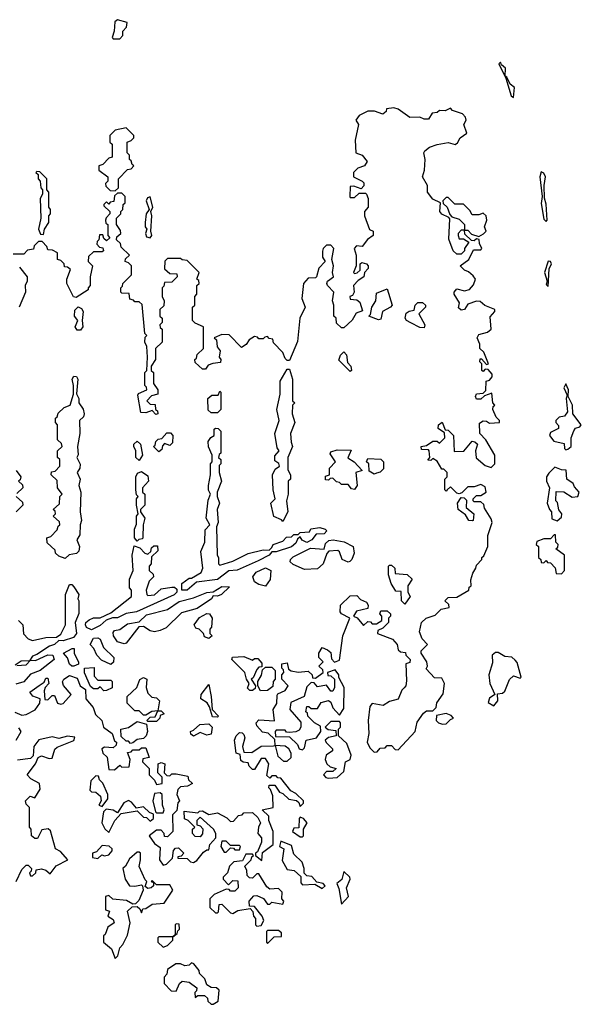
# Model space of a CAD drawing. Extents: x 2472589 to 2662339, y 701009 to 849030.
# Tile 204 of 256: x 2487696 to 2490277, y 801730 to 806258. Entities that reach past the tile are written whole.
import ezdxf

# ---------------------------------------------------------------- set-up
doc = ezdxf.new("R2010")
doc.units = 0

msp = doc.modelspace()

# ---------------------------------------------------------------- linework, layer by layer
at = {"layer": '0CON05XD'}
for points in [[(2488155, 806170), (2488170, 806185), (2488170, 806205), (2488187, 806223), (2488190, 806245), (2488145, 806257.5), (2488133, 806247), (2488130, 806205), (2488120, 806175), (2488125, 806170), (2488155, 806170)], [(2489965, 805900), (2489969.6, 805945), (2489950.4, 805960.4), (2489935, 805993.3), (2489927.5, 805997.5), (2489927.8, 806035), (2489909.3, 806049.3), (2489905, 806062.5), (2489897.5, 806055), (2489929.3, 805989.3), (2489955, 805907.5), (2489965, 805900)], [(2488861.7, 802918.3), (2488870, 802920), (2488881.7, 802871.7), (2488908.3, 802848.3), (2488925, 802847.5), (2488942.5, 802865), (2488942.5, 802885), (2488932.5, 802905), (2488915, 802916.7), (2488870, 802920), (2488868.3, 802948.3), (2488837, 802977), (2488811.7, 802981.7), (2488785, 803010), (2488782.5, 803025), (2488795, 803037.5), (2488867, 803033), (2488860, 803085), (2488877, 803113), (2488878.3, 803151.7), (2488881.7, 803158.3), (2488915, 803172.5), (2488930, 803195), (2488900, 803225), (2488900, 803245), (2488910, 803255), (2488908.3, 803268.3), (2488900, 803275), (2488900, 803295), (2488925, 803300), (2488931.7, 803271.7), (2488943.3, 803263.3), (2488975, 803257.5), (2489021.7, 803261.7), (2489040, 803245), (2489041.7, 803231.7), (2489055, 803230), (2489090, 803255), (2489088.3, 803268.3), (2489070, 803285), (2489090, 803305), (2489070, 803325), (2489070, 803345), (2489085, 803370), (2489110.7, 803360.7), (2489125, 803347.5), (2489128.3, 803318.3), (2489142.5, 803302.5), (2489165, 803312.5), (2489181.4, 803425), (2489212.5, 803505), (2489173.8, 803525), (2489168.8, 803535), (2489170, 803565), (2489215, 803608.8), (2489245, 803610), (2489261.2, 803591.2), (2489289.3, 803579.3), (2489297.5, 803565), (2489295, 803550), (2489243, 803537), (2489230, 803515), (2489246.4, 803506.4), (2489275, 803472.5), (2489295, 803490), (2489308.3, 803488.3), (2489315, 803480), (2489335, 803480), (2489360, 803495), (2489360, 803515), (2489350, 803525), (2489355, 803540), (2489385, 803540), (2489400, 803525), (2489400, 803515), (2489390, 803505), (2489390, 803485), (2489365, 803460), (2489341.7, 803448.3), (2489340, 803435), (2489408.3, 803408.3), (2489430, 803385), (2489435, 803360), (2489445, 803350), (2489468.3, 803348.3), (2489470, 803335), (2489490, 803315), (2489488.3, 803301.7), (2489470, 803295), (2489473, 803217), (2489470, 803195), (2489462.5, 803185), (2489452.5, 803175), (2489435, 803132.5), (2489395, 803122.5), (2489366.4, 803103.6), (2489315, 803112.5), (2489305, 803100), (2489297.5, 803035), (2489300, 802975), (2489292.5, 802935), (2489305, 802910), (2489325, 802890), (2489338.3, 802891.7), (2489351.7, 802908.3), (2489375, 802910), (2489385, 802920), (2489405, 802920), (2489421.7, 802901.7), (2489435, 802900), (2489512.5, 802985), (2489523, 803027), (2489551.7, 803068.3), (2489565, 803080), (2489595, 803080), (2489610, 803095), (2489613, 803117), (2489641.7, 803158.3), (2489647.5, 803205), (2489635, 803230), (2489601.7, 803231.7), (2489563, 803273), (2489570, 803285), (2489567.5, 803305), (2489540, 803345), (2489540, 803355), (2489570, 803385), (2489545, 803410), (2489533, 803443), (2489542.5, 803485), (2489563.9, 803506.1), (2489605, 803520), (2489633, 803547), (2489670, 803555), (2489668.3, 803568.3), (2489650, 803585), (2489665, 803600), (2489705, 803602.5), (2489760, 803635), (2489761.7, 803648.3), (2489770, 803655), (2489768.3, 803681.7), (2489777.5, 803712.5), (2489792.5, 803735), (2489795, 803750), (2489820, 803775), (2489820, 803785), (2489828.3, 803791.7), (2489846.7, 803835), (2489847.5, 803885), (2489866.7, 803945), (2489861.7, 803961.7), (2489831.7, 804011.7), (2489828.3, 804028.3), (2489815, 804040), (2489785, 804040), (2489780, 804045), (2489780, 804055), (2489795, 804070), (2489815, 804070), (2489840, 804085), (2489835, 804110), (2489815, 804120), (2489785, 804110), (2489755, 804110), (2489728.3, 804081.7), (2489715, 804077.5), (2489705, 804080), (2489675, 804110), (2489660, 804095), (2489655, 804090), (2489650, 804095), (2489650, 804145), (2489660, 804155), (2489660, 804175), (2489645, 804190), (2489635, 804190), (2489615, 804227.5), (2489595, 804240), (2489585, 804230), (2489571.7, 804231.7), (2489580, 804245), (2489577.5, 804275), (2489575, 804280), (2489541.7, 804281.7), (2489540, 804295), (2489565, 804300), (2489595, 804320), (2489615, 804320), (2489625, 804310), (2489650, 804335), (2489648.3, 804358.3), (2489618.3, 804378.3), (2489620, 804395), (2489637, 804407), (2489651.7, 804371.7), (2489665, 804370), (2489690, 804345), (2489691.7, 804271.7), (2489737, 804273), (2489775, 804320), (2489787, 804317), (2489800, 804305), (2489790, 804275), (2489793, 804243), (2489835, 804207.5), (2489861.7, 804198.3), (2489880, 804215), (2489880, 804255), (2489837.5, 804325), (2489810, 804355), (2489808.3, 804401.7), (2489825, 804412.5), (2489841.7, 804411.7), (2489855, 804402.5), (2489900, 804405), (2489900, 804415), (2489885, 804430), (2489870, 804465), (2489871.7, 804478.3), (2489880, 804485), (2489870, 804495), (2489865, 804540), (2489831.7, 804528.3), (2489815, 804512.5), (2489795, 804512.5), (2489790, 804525), (2489795, 804537.5), (2489825, 804540), (2489838.3, 804551.7), (2489840, 804595), (2489855, 804600), (2489867.5, 804615), (2489867, 804627), (2489848.3, 804648.3), (2489835, 804650), (2489825, 804640), (2489820, 804645), (2489820, 804675), (2489810, 804685), (2489811.7, 804698.3), (2489818.3, 804698.3), (2489841.7, 804671.7), (2489850, 804675), (2489828.3, 804728.3), (2489810, 804745), (2489810, 804765), (2489797.5, 804795), (2489805, 804810), (2489845, 804820), (2489862.5, 804835), (2489858.3, 804891.7), (2489880, 804915), (2489880, 804925), (2489833, 804943), (2489811.7, 804961.7), (2489795, 804962.5), (2489755, 804950), (2489740, 804925), (2489725, 804922.5), (2489713, 804933), (2489717.5, 804955), (2489692.5, 804995), (2489692.5, 805005), (2489705, 805020), (2489739.3, 805010.7), (2489762.5, 805017.5), (2489781.7, 805038.3), (2489790, 805065), (2489780, 805080), (2489758.3, 805098.3), (2489740, 805105), (2489720, 805125), (2489760, 805155), (2489780.7, 805199.3), (2489815, 805200), (2489820, 805205), (2489808.3, 805228.3), (2489807.5, 805247.5), (2489795, 805250), (2489785, 805240), (2489771.7, 805241.7), (2489741.7, 805271.7), (2489740, 805290), (2489755, 805290), (2489771.7, 805271.7), (2489805, 805260), (2489827, 805273), (2489840, 805285), (2489832.5, 805305), (2489842.5, 805335), (2489840, 805355), (2489825, 805367.5), (2489805, 805360), (2489775, 805360), (2489765, 805380), (2489735, 805410), (2489695, 805410), (2489665, 805440), (2489655, 805440), (2489640, 805425), (2489641.7, 805411.7), (2489660, 805395), (2489671.7, 805361.7), (2489681.7, 805351.7), (2489715, 805340), (2489740, 805315), (2489740, 805290), (2489725, 805290), (2489710, 805275), (2489710, 805265), (2489715, 805250), (2489735, 805250), (2489760, 805235), (2489740, 805205), (2489740, 805195), (2489725, 805180), (2489705, 805180), (2489687.5, 805195), (2489668.3, 805248.3), (2489671.7, 805341.7), (2489668.3, 805348.3), (2489635, 805363.3), (2489626.7, 805375), (2489630, 805415), (2489595, 805432.5), (2489570, 805465), (2489570, 805495), (2489547.5, 805535), (2489556.2, 805565), (2489558.8, 805615), (2489552.5, 805645), (2489557.5, 805655), (2489579.3, 805670.7), (2489615, 805683.3), (2489665, 805692.5), (2489696.7, 805683.3), (2489708.3, 805691.7), (2489720, 805715), (2489750, 805735), (2489737.5, 805775), (2489747.5, 805795), (2489745, 805810), (2489730, 805825), (2489685, 805840), (2489675, 805850), (2489651.7, 805838.3), (2489625, 805840), (2489615, 805830), (2489591.7, 805828.3), (2489575, 805800), (2489555, 805800), (2489535, 805810), (2489488.3, 805808.3), (2489435, 805846.7), (2489415, 805852.5), (2489381.7, 805848.3), (2489380, 805835), (2489365, 805822.5), (2489326.4, 805836.4), (2489295, 805837.5), (2489255, 805817.5), (2489240, 805795), (2489252.5, 805775), (2489237, 805703), (2489240, 805645), (2489270, 805635), (2489292.5, 805605), (2489280, 805585), (2489250, 805575), (2489230, 805555), (2489230, 805535), (2489270, 805515), (2489277, 805507), (2489277, 805493), (2489265, 805480), (2489231.7, 805491.7), (2489215, 805490), (2489212.5, 805445), (2489215, 805440), (2489235, 805440), (2489255, 805460), (2489285, 805460), (2489290, 805455), (2489296.7, 805435), (2489297.5, 805395), (2489280, 805375), (2489280, 805355), (2489303, 805293), (2489320, 805285), (2489320, 805265), (2489293.6, 805246.4), (2489270, 805215), (2489243, 805217), (2489232.5, 805205), (2489242.5, 805175), (2489242.5, 805125), (2489230, 805095), (2489235, 805090), (2489247, 805093), (2489260, 805105), (2489260, 805135), (2489268.3, 805141.7), (2489290, 805135), (2489297.5, 805125), (2489297, 805113), (2489280, 805095), (2489277.5, 805075), (2489251.2, 805058.8), (2489230, 805035), (2489232.5, 805005), (2489225, 804990), (2489212.5, 804985), (2489215, 804972.5), (2489245, 804970), (2489259.3, 804959.3), (2489271.7, 804918.3), (2489241.2, 804908.8), (2489223.9, 804876.1), (2489185, 804840), (2489175, 804840), (2489151.7, 804861.7), (2489150, 804885), (2489140, 804895), (2489140, 804945), (2489132.5, 804965), (2489140, 805005), (2489110, 805035), (2489107.5, 805045), (2489110, 805055), (2489137.5, 805075), (2489132.5, 805095), (2489137.5, 805125), (2489130, 805155), (2489140, 805205), (2489125, 805220), (2489105, 805220), (2489090, 805205), (2489087, 805193), (2489087.5, 805165), (2489100, 805145), (2489070, 805115), (2489060, 805075), (2489055, 805070), (2489021.7, 805068.3), (2489000, 805045), (2488992.5, 804975), (2489007.5, 804935), (2488982.5, 804885), (2488971.7, 804778.3), (2488935, 804690), (2488925, 804690), (2488915, 804700), (2488905, 804727.5)], [(2488135, 805470), (2488150, 805485), (2488150, 805525), (2488191.7, 805568.3), (2488208.3, 805571.7), (2488220, 805585), (2488211.7, 805591.7), (2488208.3, 805608.3), (2488200, 805615), (2488200, 805635), (2488190, 805645), (2488190, 805695), (2488208.3, 805701.7), (2488220, 805715), (2488220, 805725), (2488185, 805760), (2488135, 805750), (2488110, 805725), (2488110, 805695), (2488120, 805685), (2488120, 805625), (2488105, 805620), (2488078.3, 805591.7), (2488060, 805585), (2488060, 805565), (2488100, 805535), (2488100, 805515), (2488090, 805505), (2488091.7, 805491.7), (2488111.7, 805471.7), (2488135, 805470)], [(2487805, 805270), (2487810, 805295), (2487830, 805325), (2487830, 805355), (2487837.5, 805365), (2487837.5, 805385), (2487830, 805395), (2487830, 805465), (2487820, 805475), (2487820, 805525), (2487788.3, 805558.3), (2487775, 805560), (2487770, 805555), (2487780, 805545), (2487780, 805525), (2487790, 805515), (2487792.5, 805485), (2487800, 805475), (2487800, 805455), (2487790, 805435), (2487792.5, 805345), (2487782.5, 805295), (2487791.7, 805271.7), (2487805, 805270)], [(2490115, 805330), (2490120, 805335), (2490115, 805410), (2490106.9, 805436.9), (2490106, 805495), (2490112.9, 805535), (2490105, 805552), (2490092.7, 805557.3), (2490086, 805535), (2490097.5, 805445), (2490092.7, 805412.7), (2490105, 805340), (2490115, 805330)], [(2488905, 804727.5), (2488861.7, 804771.7), (2488858.3, 804788.3), (2488841.7, 804791.7), (2488835, 804800), (2488821.7, 804798.3), (2488815, 804790), (2488795, 804790), (2488788.3, 804798.3), (2488775, 804800), (2488750, 804785), (2488736.4, 804763.6), (2488715, 804750), (2488658.3, 804808.3), (2488625, 804810), (2488590, 804795), (2488600, 804785), (2488603, 804753), (2488617.5, 804735), (2488612.5, 804705), (2488620, 804695), (2488618.3, 804681.7), (2488583, 804677), (2488561.7, 804668.3), (2488550, 804650), (2488535, 804650), (2488501.7, 804681.7), (2488500, 804695), (2488508.3, 804701.7), (2488511.7, 804718.3), (2488540, 804745), (2488540, 804845), (2488501.7, 804861.7), (2488490, 804875), (2488490, 804935), (2488500, 804945), (2488500, 804985), (2488510, 804995), (2488510, 805035), (2488520, 805045), (2488518.3, 805058.3), (2488510, 805065), (2488520, 805095), (2488465, 805150), (2488443, 805153), (2488435, 805160), (2488375, 805160), (2488363, 805147), (2488361.7, 805111.7), (2488385, 805090), (2488418.3, 805088.3), (2488420, 805075), (2488395, 805050), (2488361.7, 805048.3), (2488358.3, 805031.7), (2488350, 805025), (2488350, 804985), (2488360, 804965), (2488358.3, 804941.7), (2488340, 804925), (2488340, 804895), (2488350, 804885), (2488350, 804865), (2488340, 804855), (2488341.7, 804841.7), (2488350, 804835), (2488350, 804775), (2488320, 804745), (2488320, 804695), (2488300, 804665), (2488300, 804645), (2488310, 804635), (2488310, 804585), (2488330, 804555), (2488330, 804535), (2488301.7, 804528.3), (2488280, 804505), (2488295, 804490), (2488318.3, 804488.3), (2488320, 804465), (2488328.3, 804458.3), (2488330, 804445), (2488321.7, 804441.7), (2488305, 804460), (2488275, 804450), (2488251.7, 804451.7), (2488238.3, 804531.7), (2488241.7, 804538.3), (2488280, 804555), (2488278.3, 804568.3), (2488270, 804575), (2488270, 804635), (2488280, 804645), (2488282.5, 804705), (2488280, 804755), (2488270, 804775), (2488272.5, 804797.5), (2488280, 804805), (2488270, 804815), (2488258.3, 804948.3), (2488245, 804960), (2488225, 804960), (2488218.3, 804968.3), (2488201.7, 804971.7), (2488198.3, 804998.3), (2488165, 805000), (2488160, 805005), (2488160, 805025), (2488168.3, 805031.7), (2488170, 805045), (2488210, 805085), (2488210, 805125), (2488195, 805140), (2488180, 805145), (2488181.7, 805158.3), (2488200, 805175), (2488161.7, 805211.7), (2488158.3, 805228.3), (2488140, 805245), (2488141.7, 805258.3), (2488160, 805275), (2488158.3, 805288.3), (2488140, 805315), (2488140, 805345), (2488160, 805365), (2488160, 805375), (2488170, 805385), (2488171.7, 805408.3), (2488180, 805415), (2488180, 805445), (2488165, 805460), (2488145, 805460), (2488131.7, 805448.3), (2488128.3, 805421.7), (2488111.7, 805418.3), (2488105, 805410), (2488095, 805420), (2488081.7, 805408.3), (2488081.7, 805401.7), (2488110, 805375), (2488110, 805365), (2488093, 805347), (2488090, 805335), (2488091.7, 805321.7), (2488100, 805315), (2488100, 805265), (2488110, 805255), (2488095, 805240), (2488081.7, 805251.7), (2488078.3, 805268.3), (2488061.7, 805268.3), (2488060, 805245), (2488051.7, 805238.3), (2488050, 805225), (2488061.7, 805211.7), (2488078.3, 805208.3), (2488080, 805195), (2488075, 805190), (2488035, 805190), (2488011.7, 805168.3), (2488010, 805145), (2488030, 805125), (2488020, 805075), (2488020, 805035), (2488010, 805025), (2488010, 805015), (2487955, 804980), (2487943, 804983), (2487912.5, 805045), (2487912.5, 805065), (2487928.3, 805108.3), (2487915, 805120), (2487901.7, 805121.7), (2487900, 805135), (2487885, 805150), (2487870, 805155), (2487870, 805185), (2487847, 805197), (2487825, 805200), (2487820, 805215), (2487798.3, 805238.3), (2487781.7, 805238.3), (2487761.7, 805218.3), (2487758.3, 805201.7), (2487731.7, 805198.3), (2487715, 805180), (2487665, 805180)], [(2488295, 805253.8), (2488302.5, 805265), (2488297.5, 805285), (2488302.5, 805355), (2488297.5, 805375), (2488307.5, 805395), (2488295, 805442.5), (2488282.3, 805437.7), (2488276.7, 805425), (2488290, 805385), (2488277.5, 805365), (2488272.5, 805325), (2488272.5, 805305), (2488280, 805295), (2488273.3, 805275), (2488278.3, 805258.3), (2488295, 805253.8)], [(2490125, 805030), (2490128.8, 805111.2), (2490140, 805135), (2490135.3, 805145.3), (2490125, 805147.8), (2490107.5, 805095), (2490120, 805055), (2490115, 805040), (2490125, 805030)], [(2487695, 805120), (2487730, 805075), (2487730, 805055), (2487720, 805035), (2487722.5, 805005), (2487692.5, 804935)], [(2489345, 804877.5), (2489300, 804895), (2489307.5, 804902.5), (2489314.1, 804935.9), (2489332.5, 804965), (2489335, 805000), (2489385, 805020), (2489407.5, 804945), (2489400, 804935), (2489363.6, 804916.4), (2489355, 804880), (2489345, 804877.5)], [(2489555, 804840), (2489535, 804842.5), (2489493, 804863), (2489473.6, 804873.6), (2489467.5, 804885), (2489471.7, 804908.3), (2489485, 804917.5), (2489508.3, 804921.7), (2489512.5, 804945), (2489525, 804957.5), (2489547, 804957), (2489560, 804945), (2489560, 804935), (2489530, 804905), (2489557.5, 804855), (2489555, 804840)], [(2487959.3, 804829.3), (2487950, 804845), (2487962.5, 804875), (2487947.5, 804895), (2487948.3, 804921.7), (2487965, 804937.5), (2487979.3, 804929.3), (2487987.5, 804915), (2487982.5, 804875), (2487986.2, 804845), (2487975, 804830), (2487959.3, 804829.3)], [(2489215, 804640), (2489162.5, 804692.5), (2489170, 804715), (2489185, 804730), (2489197, 804717), (2489201.7, 804681.7), (2489217.5, 804665), (2489220, 804645), (2489215, 804640)], [(2488905, 803950), (2488898.3, 803958.3), (2488863, 803973), (2488850, 804035), (2488870, 804055), (2488860, 804095), (2488857.5, 804165), (2488870, 804190), (2488890, 804205), (2488886.4, 804216.4), (2488868.3, 804228.3), (2488868.3, 804251.7), (2488887.5, 804275), (2488878.3, 804288.3), (2488867.5, 804355), (2488887.5, 804415), (2488877.5, 804465), (2488892.5, 804535), (2488892.5, 804595), (2488925, 804650), (2488935, 804650), (2488950, 804605), (2488950, 804505), (2488960, 804495), (2488950, 804485), (2488947.5, 804445), (2488960, 804405), (2488940, 804355), (2488942.5, 804315), (2488950, 804295), (2488927.5, 804245), (2488928.3, 804188.3), (2488940, 804165), (2488940, 804145), (2488930, 804135), (2488930, 804075), (2488922.5, 804045), (2488927.5, 803995), (2488905, 803950)], [(2487905, 803780), (2487875, 803790), (2487860, 803805), (2487858.3, 803818.3), (2487821.7, 803851.7), (2487820, 803875), (2487838.3, 803881.7), (2487868.3, 803911.7), (2487871.7, 803928.3), (2487880, 803935), (2487878.3, 803948.3), (2487850, 803975), (2487860, 803985), (2487858.3, 803998.3), (2487850, 804005), (2487878.3, 804031.7), (2487880, 804065), (2487890, 804075), (2487870, 804105), (2487868.3, 804138.3), (2487840, 804165), (2487841.7, 804178.3), (2487858.3, 804181.7), (2487880, 804205), (2487880, 804235), (2487870, 804245), (2487870, 804275), (2487890, 804295), (2487888.3, 804308.3), (2487870, 804325), (2487870, 804395), (2487860, 804405), (2487860, 804425), (2487868.3, 804431.7), (2487871.7, 804448.3), (2487900, 804475), (2487927.5, 804485), (2487942.5, 804535), (2487943.3, 804575), (2487936.2, 804605), (2487945, 804618.8), (2487956.7, 804616.7), (2487962, 804605), (2487957, 804537), (2487967.5, 804515), (2487967.5, 804495), (2487987, 804467), (2487992.5, 804445), (2487988.3, 804431.7), (2487970, 804415), (2487972.5, 804355), (2487961.2, 804295), (2487963.6, 804256.4), (2487957.5, 804245), (2487973, 804213), (2487972.5, 804195), (2487960, 804175), (2487974, 804145), (2487967.5, 804115), (2487976.7, 804085), (2487973.3, 803995), (2487980, 803955), (2487973.3, 803935), (2487972, 803888), (2487957.5, 803865), (2487970, 803835), (2487967, 803813), (2487957, 803803), (2487923, 803797), (2487905, 803780)], [(2490205, 804280), (2490215, 804282.5), (2490230, 804295), (2490230, 804335), (2490243, 804367), (2490250.7, 804379.3), (2490270, 804385), (2490276.7, 804395), (2490238, 804445), (2490236.7, 804485), (2490216.7, 804525), (2490218, 804555), (2490205, 804582.5), (2490196.7, 804565), (2490211.7, 804531.7), (2490207.5, 804515), (2490212.5, 804455), (2490200, 804435), (2490175, 804430), (2490160, 804415), (2490160, 804405), (2490171.7, 804391.7), (2490171.7, 804378.3), (2490135, 804360), (2490130, 804345), (2490150, 804320), (2490198.3, 804308.3), (2490200, 804285), (2490205, 804280)], [(2488605, 804450), (2488575, 804450), (2488561.7, 804461.7), (2488560, 804515), (2488578.3, 804531.7), (2488608.3, 804531.7), (2488615, 804550), (2488620, 804545), (2488620, 804465), (2488605, 804450)], [(2488335, 804270), (2488310, 804295), (2488318.3, 804301.7), (2488321.7, 804318.3), (2488331.7, 804328.3), (2488348.3, 804331.7), (2488371.7, 804358.3), (2488388.3, 804358.3), (2488400, 804345), (2488398.3, 804311.7), (2488385, 804300), (2488361.7, 804308.3), (2488351.7, 804298.3), (2488348.3, 804281.7), (2488335, 804270)], [(2488465, 803634), (2488440, 803635), (2488440, 803665), (2488475, 803690), (2488485, 803690), (2488530, 803715), (2488537.5, 803735), (2488528.3, 803811.7), (2488546.2, 803855), (2488548.3, 803911.7), (2488570, 803935), (2488552.5, 803965), (2488561.7, 804048.3), (2488572.5, 804075), (2488563.6, 804093.6), (2488563.3, 804115), (2488572.5, 804165), (2488572.5, 804215), (2488580, 804225), (2488580, 804255), (2488563, 804293), (2488562.5, 804317.5), (2488573.6, 804336.4), (2488590, 804345), (2488590, 804375), (2488595, 804380), (2488608.3, 804378.3), (2488620, 804365), (2488620, 804265), (2488611.7, 804258.3), (2488610, 804245), (2488620, 804235), (2488620, 804215), (2488612.5, 804207.5), (2488612.5, 804175), (2488622.5, 804135), (2488602.5, 804085), (2488602.5, 804065), (2488613.3, 804035), (2488602.5, 804005), (2488607.5, 803945), (2488600, 803925), (2488602.5, 803795), (2488610, 803785), (2488610, 803755), (2488615, 803750), (2488675, 803767.5), (2488745, 803802.5), (2488815, 803820), (2488841.7, 803818.3), (2488855, 803830), (2488860, 803845), (2488905, 803860), (2488921.7, 803878.3), (2488945, 803880), (2488955, 803890), (2488975, 803890), (2488985, 803900), (2489027, 803903), (2489033, 803917), (2489075, 803922.5), (2489100, 803915), (2489106.4, 803906.4), (2489095, 803893.8), (2489057.5, 803892.5), (2489038.8, 803865), (2489015, 803854.2), (2488993.8, 803863.8), (2488985, 803880), (2488971.7, 803868.3), (2488965, 803850), (2488945, 803833.3), (2488875, 803810), (2488855, 803810), (2488842.5, 803795), (2488790.8, 803769.2), (2488695, 803726), (2488656.1, 803723.9), (2488605, 803684), (2488508.3, 803671.7), (2488465, 803634)], [(2488245, 804230), (2488230, 804245), (2488230, 804275), (2488220, 804295), (2488220, 804305), (2488235, 804320), (2488250, 804305), (2488260, 804255), (2488245, 804230)], [(2489235, 804097.5), (2489220.7, 804100.7), (2489205, 804120), (2489175, 804120), (2489165, 804130), (2489151.7, 804131.7), (2489135, 804150), (2489121.7, 804148.3), (2489115, 804140), (2489101.7, 804141.7), (2489101.7, 804158.3), (2489120, 804165), (2489120, 804195), (2489147.5, 804225), (2489121.7, 804261.7), (2489125, 804270), (2489155, 804280), (2489218.3, 804278.3), (2489203.3, 804243.3), (2489232.5, 804225), (2489270, 804185), (2489240, 804175), (2489246.2, 804115), (2489235, 804097.5)], [(2489325, 804167.5), (2489301.7, 804181.7), (2489300, 804215), (2489290, 804225), (2489295, 804240), (2489355, 804236.7), (2489367.5, 804225), (2489368.3, 804191.7), (2489352.5, 804177.5), (2489335, 804172.5), (2489325, 804167.5)], [(2487680, 804185), (2487700, 804155), (2487698.3, 804141.7), (2487690, 804135), (2487708.3, 804118.3), (2487710, 804105), (2487681.7, 804078.3)], [(2488235, 803860), (2488222.5, 803875), (2488222.5, 803915), (2488231.7, 803938.3), (2488232.5, 803975), (2488240, 803985), (2488232.5, 804025), (2488232.5, 804055), (2488240, 804065), (2488233, 804073), (2488230, 804095), (2488230, 804155), (2488237, 804173), (2488255, 804180), (2488285, 804160), (2488287.5, 804135), (2488260, 804105), (2488260, 804085), (2488270, 804075), (2488270, 804025), (2488250, 804005), (2488250, 803995), (2488270, 803965), (2488262.5, 803935), (2488261.7, 803878.3), (2488260, 803870), (2488242.5, 803867.5), (2488235, 803860)], [(2490165, 803952.5), (2490185, 803970), (2490187.5, 803985), (2490173, 804003), (2490167, 804037), (2490160, 804045), (2490161.7, 804088.3), (2490197, 804087), (2490235, 804062.5), (2490260, 804065), (2490267.5, 804085), (2490245, 804110), (2490240, 804125), (2490210, 804145), (2490206.7, 804186.7), (2490185, 804187.5), (2490155, 804200), (2490127, 804173), (2490117.5, 804155), (2490117.5, 804135), (2490130, 804105), (2490120, 804035), (2490130, 804005), (2490140, 803995), (2490141.7, 803961.7), (2490165, 803952.5)], [(2487680, 804065), (2487708.3, 804038.3), (2487710, 804025), (2487705, 804020), (2487680, 803995)], [(2489775, 803952.5), (2489760, 803955), (2489745, 803980), (2489710, 804005), (2489707.5, 804035), (2489725, 804060), (2489738.3, 804058.3), (2489748.3, 804048.3), (2489747.5, 804015), (2489782.5, 803985), (2489780, 803955), (2489775, 803952.5)], [(2489005, 803730), (2488952, 803752), (2488938.6, 803765), (2488940, 803775), (2488952.8, 803787.2), (2489032.6, 803827.4), (2489095, 803822.5), (2489100.9, 803849.1), (2489116.8, 803863.2), (2489135.8, 803865.8), (2489186.4, 803856.4), (2489227.5, 803835), (2489232.5, 803805), (2489222.5, 803775), (2489213.6, 803766.4), (2489205, 803763.3), (2489177.5, 803775), (2489165, 803810), (2489157, 803817), (2489117, 803813), (2489106.4, 803803.6), (2489090, 803755), (2489065, 803732.5), (2489005, 803730)], [(2490185, 803710), (2490200, 803725), (2490200, 803795), (2490160, 803825), (2490168.3, 803831.7), (2490170, 803845), (2490160, 803855), (2490158.3, 803888.3), (2490151.7, 803888.3), (2490135, 803870), (2490105, 803870), (2490071.7, 803858.3), (2490070, 803845), (2490080, 803835), (2490080, 803785), (2490090, 803775), (2490091.7, 803761.7), (2490105, 803760), (2490115, 803770), (2490121.7, 803761.7), (2490135, 803760), (2490157, 803737), (2490161.7, 803711.7), (2490185, 803710)], [(2488025, 803452), (2488002.3, 803462.3), (2487997.5, 803475), (2488000, 803485), (2488015, 803497.5), (2488035, 803507.5), (2488065, 803507.5), (2488115, 803530), (2488210, 803605), (2488210, 803635), (2488200, 803645), (2488200, 803685), (2488217.5, 803725), (2488212.5, 803795), (2488221.7, 803838.3), (2488248.3, 803828.3), (2488270, 803805), (2488285, 803800), (2488298.3, 803811.7), (2488301.7, 803828.3), (2488311.7, 803838.3), (2488328.3, 803838.3), (2488330, 803815), (2488301.7, 803788.3), (2488300, 803755), (2488290, 803745), (2488290, 803725), (2488308.3, 803708.3), (2488310, 803695), (2488290, 803675), (2488277.5, 803635), (2488280, 803615), (2488285, 803610), (2488315, 803612.5), (2488345, 803640), (2488395, 803647.5), (2488407.5, 803647.5), (2488418.3, 803638.3), (2488417.5, 803625), (2488405, 803613.3), (2488232.5, 803535), (2488185, 803526.7), (2488145, 803506.7), (2488122.5, 803507.5), (2488093, 803497), (2488065, 803472), (2488025, 803452)], [(2488825, 803652.5), (2488795, 803660), (2488775, 803672.5), (2488766.7, 803695), (2488782.8, 803717.2), (2488825, 803736.9), (2488850, 803725), (2488846, 803684), (2488825, 803652.5)], [(2489465, 803570), (2489450, 803585), (2489448.3, 803628.3), (2489425, 803630), (2489402.5, 803665), (2489390, 803705), (2489390, 803745), (2489395, 803750), (2489405, 803750), (2489420, 803735), (2489421.7, 803711.7), (2489477, 803707), (2489500, 803685), (2489480, 803655), (2489480, 803625), (2489490, 803605), (2489465, 803570)], [(2487690, 803495), (2487710, 803475), (2487713, 803433), (2487735, 803410), (2487755, 803403.3), (2487815, 803416.7), (2487865, 803417.5), (2487885, 803432.5), (2487906.2, 803475), (2487906.7, 803615), (2487925, 803660), (2487935, 803660), (2487945, 803650), (2487967.5, 803615), (2487962.5, 803595), (2487967.5, 803585), (2487967, 803527), (2487951.2, 803485), (2487957.1, 803435), (2487942.8, 803417.2), (2487895, 803402), (2487875, 803403.3), (2487855, 803384.2), (2487832.9, 803377.1), (2487775, 803338), (2487755, 803331.2), (2487740, 803310), (2487701.7, 803308.3), (2487675, 803290)], [(2488175, 803387.5), (2488145, 803397.5), (2488126, 803425), (2488125, 803440), (2488131.1, 803448.9), (2488155.8, 803454.2), (2488190.7, 803479.3), (2488245, 803488.8), (2488278.9, 803521.1), (2488374.3, 803545.7), (2488428.5, 803581.5), (2488495, 803598.6), (2488555, 803624), (2488585, 803626.7), (2488625, 803651.2), (2488660, 803650), (2488622.5, 803615), (2488605, 803606.7), (2488585, 803607.5), (2488577.5, 803595), (2488510.7, 803549.3), (2488439.3, 803530.7), (2488368.3, 803461.7), (2488341.7, 803448.3), (2488315, 803442.5), (2488295, 803447.5), (2488265, 803466.7), (2488243.8, 803466.2), (2488185, 803390), (2488175, 803387.5)], [(2488565, 803412.5), (2488545, 803420), (2488540, 803435), (2488520, 803455), (2488505, 803460), (2488497.5, 803475), (2488521.7, 803508.3), (2488555, 803527.5), (2488567.5, 803525), (2488580, 803505), (2488576.4, 803463.6), (2488570, 803455), (2488570, 803435), (2488580, 803425), (2488565, 803412.5)], [(2488115, 803292.5), (2488071.7, 803311.7), (2488050, 803335), (2488036.1, 803366.1), (2488020, 803385), (2488035, 803413.8), (2488055, 803415.6), (2488065, 803409.2), (2488080, 803370), (2488127.5, 803325), (2488127, 803303), (2488115, 803292.5)], [(2487945, 803284.4), (2487934.6, 803284.6), (2487925, 803294), (2487915, 803323.8), (2487897.5, 803345), (2487936.2, 803366.2), (2487945.8, 803365.8), (2487945.6, 803345), (2487966, 803304), (2487966, 803294), (2487945, 803284.4)], [(2487681.7, 803288.3), (2487725, 803290.8), (2487745, 803312.5), (2487768.8, 803311.2), (2487825, 803337.5), (2487847.5, 803335), (2487853.3, 803315), (2487790, 803265), (2487745, 803248.8), (2487715, 803213.3), (2487677.7, 803202.3)], [(2488765, 803172.5), (2488753, 803173), (2488743, 803183), (2488750, 803205), (2488737.5, 803225), (2488730, 803255), (2488670, 803315), (2488673.3, 803326.7), (2488725, 803330), (2488765, 803312.5), (2488775, 803320), (2488790, 803320), (2488808.3, 803298.3), (2488808.3, 803281.7), (2488795, 803280), (2488785, 803270), (2488768.3, 803231.7), (2488760, 803225), (2488780, 803195), (2488778.3, 803181.7), (2488765, 803172.5)], [(2489875, 803102.5), (2489892.5, 803125), (2489891.7, 803158.3), (2489915, 803160), (2489925, 803170), (2489947, 803223), (2489965, 803240), (2489995, 803230), (2490000, 803235), (2489981.7, 803301.7), (2489973, 803313), (2489957, 803327), (2489925, 803330), (2489895, 803347.5), (2489883, 803347), (2489867.5, 803335), (2489869.3, 803300.7), (2489851.2, 803245), (2489856.7, 803205), (2489880, 803155), (2489855, 803137.5), (2489848.3, 803118.3), (2489875, 803102.5)], [(2488081.7, 803171.7), (2488065, 803190), (2488055, 803180), (2488035, 803180), (2488021.7, 803191.7), (2487993.6, 803253.6), (2487993.6, 803276.4), (2488038.3, 803278.3), (2488038.3, 803238.3), (2488055, 803220), (2488115, 803220), (2488120, 803215), (2488120, 803185), (2488095, 803172.5), (2488081.7, 803171.7)], [(2488801.7, 803171.7), (2488790, 803195), (2488790, 803215), (2488807, 803243), (2488811.7, 803268.3), (2488825, 803280), (2488855, 803280), (2488870, 803265), (2488870, 803225), (2488860, 803215), (2488858.3, 803191.7), (2488835, 803172.5), (2488801.7, 803171.7)], [(2487673, 803073), (2487705, 803060), (2487725, 803062.5), (2487766.4, 803083.6), (2487787.5, 803115), (2487790, 803135), (2487756.4, 803146.4), (2487742.5, 803165), (2487785, 803196.7), (2487808.3, 803211.7), (2487815, 803230), (2487825, 803230), (2487830, 803205), (2487813, 803187), (2487808.3, 803171.7), (2487811.7, 803131.7), (2487825, 803130), (2487845, 803150), (2487855, 803150), (2487870, 803115), (2487885, 803110), (2487895, 803113.3), (2487932.5, 803155), (2487896.2, 803196.2), (2487893, 803213), (2487898.8, 803225), (2487925, 803242.5), (2487959.3, 803229.3), (2487973.9, 803193.9), (2487998.3, 803178.3), (2488000, 803135), (2488032.5, 803095), (2488043.3, 803063.3), (2488072.5, 803035), (2488080, 803005), (2488120, 802975), (2488131.7, 802941.7), (2488140, 802935), (2488138.3, 802921.7), (2488125, 802910), (2488085, 802912.5), (2488072.5, 802905), (2488077.5, 802885), (2488097, 802867), (2488105, 802810), (2488131.7, 802808.3), (2488155, 802830), (2488165, 802820), (2488198.3, 802821.7), (2488202.5, 802855), (2488191.7, 802888.3), (2488208.3, 802891.7), (2488215, 802900), (2488245, 802900), (2488255, 802910), (2488275, 802910), (2488290, 802865), (2488261.7, 802858.3), (2488260, 802845), (2488290, 802815), (2488290, 802785), (2488315, 802760), (2488325, 802740), (2488350, 802745), (2488350, 802775), (2488330, 802795), (2488332.5, 802835), (2488345, 802842.5), (2488362.5, 802835), (2488360, 802795), (2488371.7, 802781.7), (2488385, 802780), (2488395, 802790), (2488415, 802790), (2488468.3, 802778.3), (2488471.7, 802761.7), (2488490, 802745), (2488467, 802733), (2488435, 802730), (2488423, 802717), (2488417.5, 802695), (2488430, 802665), (2488423, 802657), (2488418.3, 802621.7), (2488398.3, 802601.7), (2488400, 802525), (2488375, 802500), (2488361.7, 802501.7), (2488360, 802515), (2488345, 802530), (2488325, 802530), (2488290, 802505), (2488315, 802470), (2488341.7, 802451.7), (2488337.5, 802395), (2488355, 802370), (2488370, 802375), (2488398.3, 802401.7), (2488403, 802437), (2488411.7, 802448.3), (2488425, 802450), (2488430, 802445), (2488450, 802425), (2488438.3, 802411.7), (2488421.7, 802408.3), (2488421.7, 802401.7), (2488465, 802400), (2488480, 802385), (2488495, 802382.5), (2488509.3, 802390.7), (2488540.7, 802429.3), (2488555, 802440), (2488565, 802440), (2488570, 802465), (2488597.5, 802495), (2488597.5, 802515), (2488586.1, 802536.1), (2488525, 802590), (2488510, 802575), (2488510, 802555), (2488525, 802550), (2488537, 802537), (2488536.4, 802513.6), (2488525, 802500), (2488501.7, 802501.7), (2488490, 802515), (2488490, 802535), (2488500, 802545), (2488470, 802575), (2488453, 802583), (2488451.7, 802618.3), (2488515, 802610), (2488521.7, 802618.3), (2488535, 802620), (2488565, 802602.5), (2488605, 802610), (2488647, 802587), (2488665, 802570), (2488678.3, 802571.7), (2488701.7, 802598.3), (2488718.3, 802601.7), (2488725, 802610), (2488765, 802612.5), (2488789.3, 802589.3), (2488802.5, 802565), (2488792.5, 802545), (2488790, 802515), (2488807.5, 802495), (2488807.5, 802475), (2488788.3, 802431.7), (2488780, 802425), (2488780, 802415), (2488808.3, 802391.7), (2488811.7, 802428.3), (2488860, 802465), (2488860, 802525), (2488840, 802575), (2488840, 802595), (2488810, 802625), (2488860, 802635), (2488859.3, 802689.3), (2488848.3, 802718.3), (2488840, 802725), (2488841.7, 802738.3), (2488868.3, 802738.3), (2488890, 802705), (2488905, 802700), (2488933, 802673), (2488967.5, 802667.5), (2488978.3, 802658.3), (2488985, 802640), (2489000, 802655), (2489000, 802665), (2488965, 802700), (2488941.7, 802711.7), (2488895, 802770), (2488881.7, 802771.7), (2488875, 802780), (2488855, 802780), (2488845, 802770), (2488831.7, 802781.7), (2488840, 802835), (2488825, 802860), (2488805, 802860), (2488775, 802810), (2488765, 802810), (2488750, 802825), (2488745, 802840), (2488723, 802843), (2488711.7, 802851.7), (2488708.3, 802878.3), (2488690, 802885), (2488682.5, 802945), (2488690, 802965), (2488705, 802980), (2488718.3, 802978.3), (2488725, 802970), (2488730, 802955), (2488720, 802915), (2488725, 802890), (2488761.7, 802888.3), (2488805, 802917.5), (2488861.7, 802918.3)], [(2488275, 803060), (2488265, 803060), (2488245, 803080), (2488225, 803080), (2488190, 803115), (2488190, 803145), (2488233.6, 803186.4), (2488247, 803223), (2488265, 803232.5), (2488280, 803225), (2488277, 803187), (2488285, 803160), (2488303, 803143), (2488325, 803140), (2488337.5, 803125), (2488330, 803080), (2488303, 803077), (2488275, 803060)], [(2488995, 802900), (2489005, 802910), (2489012.5, 802945), (2489060, 802955), (2489080, 802985), (2489078.3, 803008.3), (2489050, 803025), (2489020, 803055), (2489018.3, 803068.3), (2489010, 803075), (2489015, 803100), (2489025, 803100), (2489035, 803090), (2489065, 803090), (2489081.7, 803118.3), (2489115, 803127.5), (2489125, 803120), (2489135, 803092.5), (2489165, 803060), (2489185, 803090), (2489187.5, 803187.5), (2489163, 803233), (2489162.5, 803245), (2489145, 803267.5), (2489110, 803255), (2489111.7, 803241.7), (2489125, 803240), (2489142.5, 803225), (2489143, 803187), (2489135, 803170), (2489125, 803170), (2489105, 803197.5), (2489065, 803190), (2489048.3, 803208.3), (2489035, 803210), (2489015, 803190), (2489002.5, 803145), (2488941.7, 803118.3), (2488937.5, 803085), (2488987, 803027), (2488987.5, 803005), (2488979.3, 802990.7), (2488965, 802982.5), (2488935, 802980), (2488921.7, 802981.7), (2488915, 802990), (2488875, 802990), (2488870, 802985), (2488871.7, 802961.7), (2488935, 802960), (2488972.5, 802925), (2488980, 802905), (2488995, 802900)], [(2488605, 803050), (2488581.7, 803051.7), (2488568.3, 803098.3), (2488556.4, 803116.4), (2488527.5, 803135), (2488530, 803155), (2488565, 803200), (2488576.1, 803146.1), (2488580, 803085), (2488610, 803055), (2488605, 803050)], [(2488325, 803030), (2488285, 803030), (2488280, 803035), (2488295, 803050), (2488318.3, 803051.7), (2488330, 803080), (2488345, 803080), (2488360, 803065), (2488341.7, 803058.3), (2488340, 803045), (2488325, 803030)], [(2489638.3, 803018.3), (2489655, 803020), (2489675, 803040), (2489690, 803045), (2489678.3, 803058.3), (2489655, 803067.5), (2489611.7, 803058.3), (2489610, 803035), (2489620, 803025), (2489638.3, 803018.3)], [(2487680, 802945), (2487702.5, 802985), (2487691.7, 803001.7)], [(2488205, 802930), (2488195, 802940), (2488185, 802940), (2488161.7, 802961.7), (2488160, 802995), (2488195, 803002.5), (2488235, 803030), (2488278.3, 803018.3), (2488283.3, 802985), (2488276.2, 802963.8), (2488265, 802952.5), (2488235, 802947.5), (2488215, 802932.5), (2488205, 802930)], [(2488495, 802962.5), (2488481.7, 802971.7), (2488480, 802985), (2488495, 802990), (2488523, 803017), (2488565, 803020), (2488580, 803005), (2488575, 802972.5), (2488555, 802967.5), (2488525, 802980), (2488495, 802962.5)], [(2489115, 802770), (2489155, 802772.5), (2489185, 802800), (2489192.5, 802845), (2489213.9, 802856.1), (2489219.2, 802875), (2489199.7, 802929.7), (2489160, 802965), (2489160, 802995), (2489170, 803005), (2489170, 803025), (2489165, 803030), (2489125, 803030), (2489100, 803005), (2489113, 802993), (2489148.3, 802988.3), (2489150, 802965), (2489115, 802957.5), (2489100, 802945), (2489103.6, 802933.6), (2489132.5, 802905), (2489132.5, 802895), (2489103.9, 802876.1), (2489100, 802855), (2489106.4, 802836.4), (2489121.7, 802821.7), (2489150, 802815), (2489135, 802800), (2489105, 802800), (2489092.5, 802785), (2489103, 802773), (2489115, 802770)], [(2487680, 802295), (2487705, 802350), (2487725, 802370), (2487735, 802370), (2487750, 802355), (2487748.3, 802341.7), (2487740, 802335), (2487745, 802320), (2487755, 802320), (2487770, 802335), (2487771.7, 802348.3), (2487795, 802352.5), (2487815, 802347.5), (2487835, 802330), (2487863.5, 802366.5), (2487916.2, 802395), (2487883, 802433), (2487860, 802445), (2487837, 802527), (2487827, 802537), (2487797, 802533), (2487777, 802493), (2487765, 802492.5), (2487750, 802505), (2487747.5, 802535), (2487740, 802545), (2487740, 802635), (2487725, 802650), (2487722.5, 802665), (2487743, 802687), (2487765, 802680), (2487790, 802720), (2487786.7, 802745), (2487747, 802767), (2487730, 802785), (2487767.5, 802835), (2487780, 802865), (2487795, 802872.5), (2487830.7, 802860.7), (2487845, 802862.5), (2487857.5, 802902.5), (2487867.5, 802912.5), (2487945, 802942.5), (2487948.3, 802958.3), (2487915, 802962.5), (2487875, 802952.5), (2487845, 802960), (2487783.8, 802946.2), (2487760, 802915), (2487757, 802873), (2487745, 802860), (2487685, 802852.5)], [(2488075, 802640), (2488100, 802675), (2488100, 802695), (2488077, 802747), (2488061.7, 802761.7), (2488058.3, 802778.3), (2488045, 802780), (2488023, 802757), (2488017.5, 802715), (2488025, 802707.5), (2488046.1, 802706.1), (2488066.4, 802686.4), (2488070, 802665), (2488060, 802645), (2488075, 802640)], [(2488355, 802610), (2488360, 802625), (2488352.5, 802645), (2488350, 802695), (2488341.7, 802701.7), (2488315, 802700), (2488307.5, 802665), (2488320, 802615), (2488325, 802610), (2488355, 802610)], [(2488105, 802520), (2488132.5, 802575), (2488162.5, 802607.5), (2488235, 802620), (2488265, 802590), (2488278.3, 802588.3), (2488295, 802572.5), (2488310, 802585), (2488310, 802605), (2488291.7, 802611.7), (2488265, 802637.5), (2488231.7, 802631.7), (2488209.3, 802659.3), (2488195, 802667.5), (2488174.1, 802655.9), (2488145, 802610), (2488125, 802622.5), (2488092.5, 802627.5), (2488080, 802615), (2488072.5, 802565), (2488087, 802537), (2488105, 802520)], [(2488995, 802500), (2489000, 802505), (2489000, 802535), (2489017.5, 802565), (2489000, 802585), (2488985, 802590), (2488980, 802585), (2488978.3, 802541.7), (2488955, 802540), (2488950, 802525), (2488985, 802500), (2488995, 802500)], [(2488055, 802400), (2488072.5, 802417.5), (2488085, 802412.5), (2488105, 802417.5), (2488120, 802435), (2488120, 802445), (2488107, 802457), (2488075, 802460), (2488048.3, 802431.7), (2488030, 802425), (2488030, 802405), (2488055, 802400)], [(2488645, 802430), (2488665, 802450), (2488678.3, 802448.3), (2488685, 802440), (2488705, 802440), (2488710, 802455), (2488705, 802460), (2488665, 802460), (2488645, 802480), (2488625, 802480), (2488620, 802455), (2488635, 802430), (2488645, 802430)], [(2489085, 802262.5), (2489100, 802275), (2489090, 802285), (2489061.7, 802291.7), (2489038.3, 802318.3), (2489015, 802320), (2489002.5, 802332.5), (2489003.3, 802355), (2488993.6, 802383.6), (2488955, 802420), (2488945, 802460), (2488895, 802480), (2488890, 802455), (2488910, 802445), (2488901.7, 802391.7), (2488925, 802350), (2488957.5, 802345), (2488988.3, 802318.3), (2488988.3, 802288.3), (2488995, 802280), (2489051.7, 802281.7), (2489085, 802262.5)], [(2488135, 801940), (2488147, 801953), (2488155, 801990), (2488170, 802005), (2488191.7, 802048.3), (2488202.5, 802105), (2488191.7, 802158.3), (2488211.7, 802178.3), (2488235, 802180), (2488248.3, 802168.3), (2488255, 802150), (2488261.7, 802168.3), (2488275, 802170), (2488305, 802190), (2488360, 802195), (2488400, 802255), (2488385, 802280), (2488325, 802280), (2488305, 802300), (2488300, 802295), (2488310, 802290), (2488310, 802275), (2488300, 802265), (2488285, 802262.5), (2488271.7, 802271.7), (2488280, 802295), (2488271.7, 802301.7), (2488243.9, 802363.9), (2488250, 802395), (2488250, 802425), (2488245, 802430), (2488235, 802430), (2488200.7, 802399.3), (2488182.5, 802365), (2488170, 802355), (2488180, 802305), (2488200, 802275), (2488225, 802272.5), (2488255, 802280), (2488260, 802275), (2488262.5, 802255), (2488242.5, 802207.5), (2488228.3, 802191.7), (2488215, 802190), (2488187, 802207), (2488123, 802213), (2488105, 802230), (2488090, 802225), (2488090, 802165), (2488108.3, 802158.3), (2488100, 802135), (2488125, 802120), (2488130, 802105), (2488100, 802085), (2488088.3, 802051.7), (2488080, 802045), (2488080, 802015), (2488117.5, 801985), (2488135, 801940)], [(2488785, 802090), (2488805, 802092.5), (2488817.5, 802115), (2488810, 802135), (2488775, 802180), (2488751.7, 802181.7), (2488750, 802205), (2488771.7, 802228.3), (2488785, 802230), (2488816.7, 802216.7), (2488835, 802190), (2488845, 802190), (2488855, 802200), (2488905, 802190), (2488910, 802205), (2488900, 802215), (2488902.5, 802245), (2488885, 802262.5), (2488845, 802260), (2488830.7, 802270.7), (2488795, 802330), (2488785, 802330), (2488765, 802310), (2488751.7, 802311.7), (2488741.7, 802321.7), (2488740, 802345), (2488730, 802365), (2488760, 802395), (2488761.7, 802408.3), (2488770, 802415), (2488765, 802420), (2488735, 802420), (2488720, 802390), (2488680, 802385), (2488660, 802365), (2488650, 802335), (2488630, 802315), (2488630, 802305), (2488655, 802280), (2488675, 802300), (2488698.3, 802298.3), (2488700, 802265), (2488685, 802250), (2488665, 802250), (2488658.3, 802258.3), (2488645, 802260), (2488590, 802235), (2488570, 802215), (2488570, 802175), (2488595, 802150), (2488605, 802150), (2488610, 802155), (2488611.7, 802188.3), (2488625, 802190), (2488665, 802150), (2488675, 802147.5), (2488698.3, 802161.7), (2488755, 802170), (2488767.5, 802157.5), (2488770, 802135), (2488780, 802125), (2488780, 802095), (2488785, 802090)], [(2489175, 802190), (2489206.7, 802225), (2489197.5, 802265), (2489213.8, 802305), (2489213.3, 802315), (2489185, 802340), (2489176.1, 802303.9), (2489152.5, 802285), (2489163, 802263), (2489175, 802190)], [(2488355, 801992.5), (2488375, 802000), (2488400, 802025), (2488400, 802040), (2488420, 802055), (2488421.7, 802068.3), (2488430, 802075), (2488428.3, 802098.3), (2488415, 802100), (2488410, 802095), (2488410, 802050), (2488400, 802040), (2488335, 802040), (2488330, 802035), (2488330, 802015), (2488355, 801992.5)], [(2488835, 802010), (2488865, 802040), (2488898.3, 802041.7), (2488898.3, 802058.3), (2488885, 802070), (2488835, 802070), (2488830, 802065), (2488830, 802015), (2488835, 802010)], [(2488585, 801730), (2488607.5, 801745), (2488612.5, 801795), (2488600, 801805), (2488575, 801807.5), (2488555, 801820), (2488547, 801847), (2488521.7, 801871.7), (2488520, 801885), (2488496.4, 801916.4), (2488485, 801920), (2488475, 801910), (2488455, 801907.5), (2488435, 801916.7), (2488413.6, 801916.4), (2488375, 801890), (2488371.7, 801868.3), (2488360, 801855), (2488360, 801825), (2488391.7, 801791.7), (2488415, 801790), (2488430, 801825), (2488443, 801837), (2488475, 801832.5), (2488510, 801805), (2488508.3, 801791.7), (2488500, 801785), (2488501.7, 801761.7), (2488515, 801770), (2488545, 801770), (2488558.3, 801758.3), (2488560, 801745), (2488575, 801730), (2488585, 801730)]]:
    msp.add_lwpolyline(points, dxfattribs=at)

doc.saveas('drawing.dxf')
